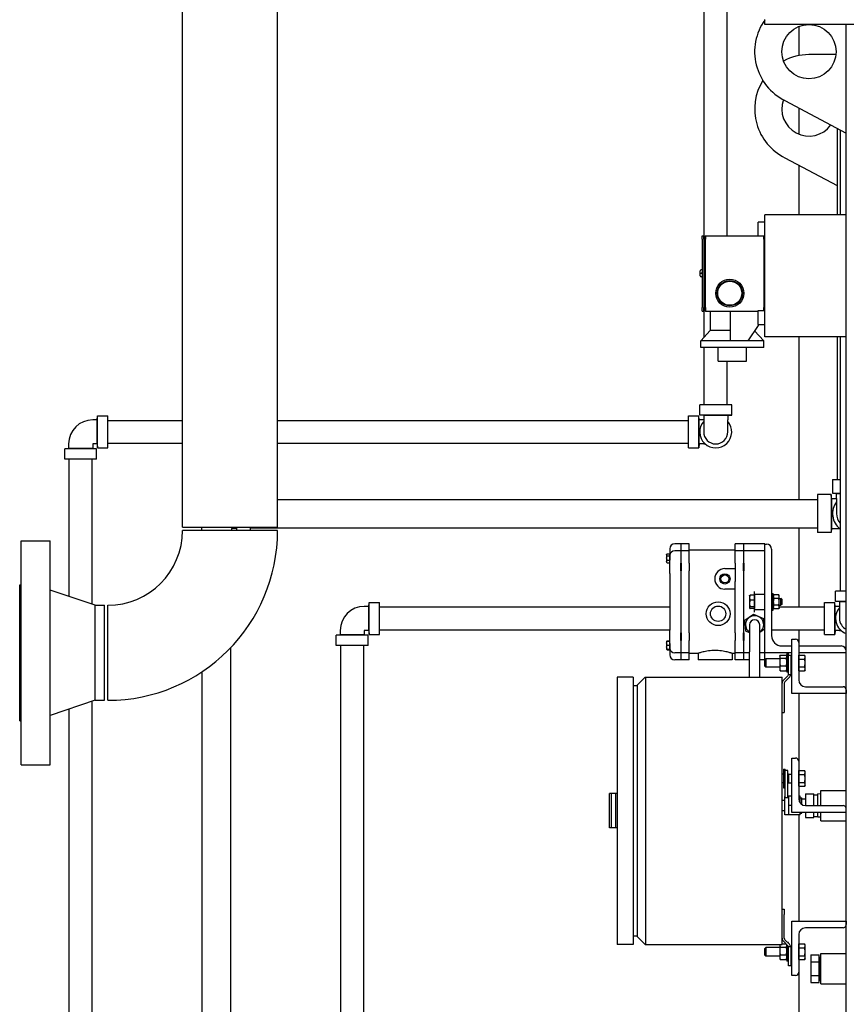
# Model space of a CAD drawing. Header units: inches. Extents: x 24 to 1128, y -94 to 748.
# Tile 26 of 256: x 247 to 278, y 198 to 234. Entities that reach past the tile are written whole.
import ezdxf

# ---------------------------------------------------------------- set-up
doc = ezdxf.new("R2010")
doc.units = ezdxf.units.IN
doc.header["$LTSCALE"] = 32
doc.header["$MEASUREMENT"] = 0
doc.layers.add('Visible (ANSI)', color=7, linetype='Continuous', lineweight=30)

msp = doc.modelspace()

# ---------------------------------------------------------------- linework, layer by layer
at = {"layer": 'Visible (ANSI)'}
for p, q in [((272.44302, 226.51787), (272.44302, 257.26362)), ((273.28302, 226.53862), (273.28302, 257.26362)), ((253.23302, 215.81362), (253.23302, 251.81362)), ((256.73302, 215.81362), (256.73302, 251.81362)), ((274.67052, 234.31362), (274.67052, 234.50362)), ((304.67052, 234.31362), (274.67052, 234.31362)), ((275.92052, 234.24065), (275.92052, 233.16978)), ((277.67052, 171.56362), (277.67052, 234.31362)), ((277.28963, 233.20525), (276.29552, 233.20525)), ((275.4097, 231.52049), (277.67052, 230.31362)), ((275.92052, 231.24781), (275.92052, 230.27822)), ((277.33802, 230.49112), (277.33802, 227.31362)), ((277.44302, 230.43507), (277.44302, 227.31362)), ((275.4097, 229.41212), (277.33802, 228.38274)), ((275.92052, 229.13943), (275.92052, 227.31362)), ((277.67052, 227.31362), (274.67052, 227.31362)), ((274.67052, 222.81362), (274.67052, 227.31362)), ((274.67052, 227.03362), (274.42052, 227.03362)), ((274.42052, 226.53862), (274.42052, 227.03362)), ((272.36052, 226.53862), (272.42227, 226.53862)), ((272.36052, 226.41362), (272.36052, 226.53862)), ((272.42227, 226.53862), (272.45352, 226.50737)), ((272.42227, 226.41362), (272.42227, 226.53862)), ((272.45352, 226.50737), (272.48477, 226.53862)), ((272.48477, 226.53862), (274.63052, 226.53862)), ((272.48477, 226.53862), (272.48477, 226.41362)), ((274.63052, 226.53862), (274.67052, 226.53862)), ((274.63052, 226.41362), (274.63052, 226.53862)), ((272.36052, 226.41362), (272.36052, 223.89362)), ((272.42227, 226.41362), (272.42227, 223.89362)), ((272.45352, 226.50737), (272.45352, 226.41362)), ((272.45352, 223.89362), (272.45352, 226.41362)), ((272.48477, 223.89362), (272.48477, 226.41362)), ((274.63052, 226.41362), (274.63052, 223.89362)), ((274.63052, 226.40862), (274.67052, 226.40862)), ((272.29552, 225.16362), (272.29552, 225.24737)), ((272.29552, 225.16362), (272.32677, 225.16362)), ((272.32677, 225.14362), (272.29552, 225.14362)), ((272.29552, 225.05987), (272.29552, 225.14362)), ((272.36052, 225.27862), (272.32677, 225.27862)), ((272.36052, 225.16362), (272.32677, 225.16362)), ((272.36052, 225.14362), (272.32677, 225.14362)), ((272.36052, 225.02862), (272.32677, 225.02862)), ((272.36052, 223.76862), (272.36052, 223.89362)), ((272.36052, 223.76862), (272.42227, 223.76862)), ((272.42227, 223.76862), (272.42227, 223.89362)), ((272.42227, 223.76862), (272.45352, 223.79987)), ((272.44302, 222.80748), (272.44302, 223.78937)), ((272.45352, 223.89362), (272.45352, 223.79987)), ((272.45352, 223.79987), (272.48477, 223.76862)), ((272.48477, 223.89362), (272.48477, 223.76862)), ((272.48477, 223.76862), (274.42052, 223.76862)), ((272.66327, 223.76862), (272.66327, 223.04862)), ((273.41277, 222.67362), (273.41277, 223.76862)), ((274.42052, 223.78537), (274.63052, 223.78537)), ((274.42052, 223.27362), (274.42052, 223.78537)), ((274.63052, 223.89862), (274.67052, 223.89862)), ((274.63052, 223.78537), (274.63052, 223.89362)), ((274.42052, 223.27362), (274.67052, 223.27362)), ((274.42077, 223.27362), (274.42077, 223.22969)), ((272.66327, 223.04862), (272.32077, 222.67362)), ((273.41277, 223.04862), (272.66327, 223.04862)), ((274.42077, 223.22969), (274.04577, 222.67362)), ((274.29425, 223.04208), (274.63077, 222.67362)), ((272.32077, 222.42362), (272.32077, 222.67362)), ((273.41277, 222.67362), (272.32077, 222.67362)), ((273.47577, 222.67362), (273.41277, 222.67362)), ((274.04577, 222.67362), (273.47577, 222.67362)), ((274.63077, 222.67362), (274.04577, 222.67362)), ((274.63077, 222.42362), (274.63077, 222.67362)), ((277.67052, 222.81362), (274.67052, 222.81362)), ((275.92052, 222.81362), (275.92052, 216.83612)), ((277.33802, 222.81362), (277.33802, 217.56112)), ((277.44302, 222.81362), (277.44302, 213.45362)), ((274.63077, 222.42362), (272.32077, 222.42362)), ((272.44302, 220.31862), (272.44302, 222.42362)), ((272.95077, 221.92362), (272.95077, 222.42362)), ((274.00077, 221.92362), (274.00077, 222.42362)), ((272.95077, 221.92362), (274.00077, 221.92362)), ((273.28302, 220.31862), (273.28302, 221.92362)), ((272.27452, 219.93862), (272.27452, 220.31862)), ((273.45152, 220.31862), (272.27452, 220.31862)), ((273.45152, 219.93862), (273.45152, 220.31862)), ((250.08902, 219.76162), (249.92602, 219.76162)), ((250.08902, 219.76162), (250.10302, 219.90712)), ((250.08902, 218.87562), (250.08902, 219.76162)), ((250.10302, 219.90712), (250.48302, 219.90712)), ((250.10302, 218.73012), (250.10302, 219.90712)), ((250.48302, 218.73012), (250.48302, 219.90712)), ((250.48302, 219.73862), (253.23302, 219.73862)), ((256.73302, 219.73862), (271.86302, 219.73862)), ((271.86302, 219.90712), (272.24302, 219.90712)), ((271.86302, 218.73012), (271.86302, 219.90712)), ((272.25702, 219.76162), (272.24302, 219.90712)), ((272.24302, 218.73012), (272.24302, 219.90712)), ((272.25702, 218.87562), (272.25702, 219.76162)), ((272.42002, 219.76162), (272.25702, 219.76162)), ((272.42002, 219.92462), (272.27452, 219.93862)), ((273.45152, 219.93862), (272.27452, 219.93862)), ((272.42002, 219.92462), (272.42002, 219.76162)), ((273.30602, 219.92462), (272.42002, 219.92462)), ((272.42002, 219.76162), (272.42002, 219.31862)), ((273.30602, 219.92462), (273.45152, 219.93862)), ((273.30602, 219.92462), (273.30602, 219.76162)), ((273.30602, 219.31862), (273.30602, 219.76162)), ((249.04002, 218.71262), (248.89452, 218.69862)), ((248.89452, 218.31862), (248.89452, 218.69862)), ((250.07152, 218.69862), (248.89452, 218.69862)), ((249.04002, 218.87562), (249.04002, 218.71262)), ((249.92602, 218.71262), (249.04002, 218.71262)), ((249.92602, 218.87562), (249.92602, 218.71262)), ((250.08902, 218.87562), (249.92602, 218.87562)), ((249.92602, 218.71262), (250.07152, 218.69862)), ((250.07152, 218.31862), (250.07152, 218.69862)), ((250.08902, 218.87562), (250.10302, 218.73012)), ((250.10302, 218.73012), (250.48302, 218.73012)), ((250.48302, 218.89862), (253.23302, 218.89862)), ((256.73302, 218.89862), (271.86302, 218.89862)), ((271.86302, 218.73012), (272.24302, 218.73012)), ((272.25702, 218.87562), (272.24302, 218.73012)), ((272.42002, 218.87562), (272.25702, 218.87562)), ((272.42002, 218.87562), (272.47561, 218.87562)), ((250.07152, 218.31862), (248.89452, 218.31862)), ((249.06302, 213.26079), (249.06302, 218.31862)), ((249.90302, 212.97742), (249.90302, 218.31862)), ((277.16252, 217.56112), (277.16252, 217.06112)), ((277.16252, 217.56112), (277.44302, 217.56112)), ((256.73302, 216.83612), (276.61302, 216.83612)), ((277.11302, 217.01162), (276.61302, 217.01162)), ((276.61302, 217.01162), (276.61302, 215.61062)), ((277.12702, 216.86212), (277.11302, 217.01162)), ((277.11302, 217.01162), (277.11302, 215.61062)), ((277.12702, 216.86212), (277.31202, 216.86212)), ((277.12702, 216.86212), (277.12702, 215.76012)), ((277.31202, 217.04712), (277.16252, 217.06112)), ((277.16252, 217.06112), (277.44302, 217.06112)), ((277.31202, 217.04712), (277.44302, 217.04712)), ((277.31202, 216.86212), (277.31202, 217.04712)), ((277.31202, 216.86212), (277.31202, 216.31112)), ((253.23302, 215.81362), (256.73302, 215.81362)), ((256.73302, 215.68862), (253.23302, 215.68862)), ((253.93202, 215.76012), (253.93202, 215.68862)), ((255.03402, 215.76012), (255.03402, 215.68862)), ((255.21902, 215.76012), (255.03402, 215.76012)), ((255.21902, 215.76012), (255.21902, 215.81362)), ((255.21902, 215.76012), (255.22572, 215.68862)), ((255.23302, 215.68862), (255.23302, 215.81362)), ((255.73302, 215.68862), (255.73302, 215.81362)), ((255.73302, 215.78612), (276.61302, 215.78612)), ((275.92052, 215.78612), (275.92052, 212.87362)), ((277.12702, 215.76012), (277.11302, 215.61062)), ((277.12702, 215.76012), (277.31202, 215.76012)), ((277.31202, 215.76012), (277.43047, 215.76012)), ((247.29802, 215.31362), (248.35802, 215.31362)), ((247.29802, 207.06362), (247.29802, 215.31362)), ((248.35802, 207.06362), (248.35802, 215.31362)), ((277.11302, 215.61062), (276.61302, 215.61062)), ((271.17052, 215.01107), (271.17052, 214.83268)), ((271.57752, 215.19857), (271.35802, 215.19857)), ((271.57752, 214.9466), (271.35802, 214.9466)), ((271.58752, 215.18857), (271.57752, 215.19857)), ((271.57752, 215.19857), (271.57752, 214.9466)), ((271.58752, 214.9366), (271.57752, 214.9466)), ((271.57752, 214.9466), (271.57752, 214.49076)), ((271.88702, 215.19857), (271.58752, 215.19857)), ((271.58752, 214.9466), (271.58752, 215.19857)), ((271.88702, 214.9466), (271.58752, 214.9466)), ((271.58752, 214.49076), (271.58752, 214.9466)), ((271.88702, 214.9466), (271.88702, 215.19857)), ((273.58152, 214.96107), (271.88702, 214.96107)), ((271.88702, 214.49076), (271.88702, 214.9466)), ((273.88452, 215.19857), (273.58152, 215.19857)), ((273.58152, 214.9466), (273.58152, 215.19857)), ((273.88452, 214.9466), (273.58152, 214.9466)), ((273.58152, 214.49076), (273.58152, 214.9466)), ((273.89452, 215.18857), (273.88452, 215.19857)), ((273.88452, 215.19857), (273.88452, 214.9466)), ((273.89452, 214.9366), (273.88452, 214.9466)), ((273.88452, 214.9466), (273.88452, 214.49076)), ((274.67052, 215.19857), (273.89452, 215.19857)), ((273.89452, 214.9466), (273.89452, 215.19857)), ((274.67052, 214.9466), (273.89452, 214.9466)), ((273.89452, 214.49076), (273.89452, 214.9466)), ((274.67052, 215.18857), (274.67052, 215.19857)), ((274.67052, 211.18857), (274.67052, 215.18857)), ((274.67052, 215.18857), (274.73052, 215.18857)), ((274.92052, 214.99857), (274.92052, 211.81857)), ((271.05652, 214.81074), (271.07219, 214.82641)), ((271.05652, 214.81074), (271.05652, 214.7966)), ((271.05652, 214.7966), (271.05652, 214.67698)), ((271.05652, 214.67698), (271.05652, 214.54598)), ((271.07897, 214.83268), (271.17052, 214.83268)), ((271.07897, 214.76052), (271.17052, 214.76052)), ((271.07897, 214.59344), (271.17052, 214.59344)), ((271.17052, 214.76052), (271.17052, 214.83268)), ((271.17052, 214.59344), (271.17052, 214.76052)), ((271.17052, 214.49851), (271.17052, 214.59344)), ((271.17087, 214.7706), (271.17087, 214.60026)), ((271.05652, 214.54598), (271.05652, 214.52045)), ((271.05652, 214.52045), (271.07219, 214.50478)), ((271.07897, 214.49851), (271.17052, 214.49851)), ((271.17052, 214.10194), (271.17052, 214.49851)), ((271.57752, 214.20191), (271.57752, 214.49076)), ((271.57752, 214.20191), (271.57752, 211.92524)), ((271.58752, 214.49076), (271.58752, 214.20191)), ((271.58752, 211.92524), (271.58752, 214.20191)), ((271.88702, 214.49076), (271.88702, 214.20191)), ((271.88702, 211.92524), (271.88702, 214.20191)), ((273.20177, 214.28482), (273.58152, 214.28482)), ((273.58152, 214.49076), (273.58152, 214.28482)), ((273.58152, 214.28482), (273.58152, 213.81072)), ((273.88452, 214.20191), (273.88452, 214.49076)), ((273.88452, 214.20191), (273.88452, 211.92524)), ((273.89452, 214.49076), (273.89452, 214.20191)), ((273.89452, 211.92524), (273.89452, 214.20191)), ((271.17052, 214.10194), (271.17052, 212.02521)), ((247.23802, 213.68862), (247.29802, 213.68862)), ((247.23802, 208.68862), (247.23802, 213.68862)), ((250.01802, 212.93862), (248.35802, 213.49862)), ((273.58152, 213.52982), (273.20177, 213.52982)), ((273.58152, 211.92524), (273.58152, 213.81072)), ((274.10752, 213.28257), (274.11215, 213.29061)), ((274.10752, 213.28257), (274.10752, 213.2192)), ((274.10752, 213.2192), (274.10752, 213.00795)), ((274.29552, 213.30816), (274.12708, 213.30816)), ((274.29552, 213.13024), (274.12708, 213.13024)), ((274.29552, 213.34487), (274.29552, 213.4474)), ((274.29552, 213.34487), (274.67052, 213.34487)), ((274.29552, 212.78227), (274.29552, 213.34487)), ((274.29552, 213.30816), (274.29552, 213.2192)), ((274.29552, 213.28257), (274.29552, 213.28257)), ((274.29552, 213.2192), (274.29552, 213.13024)), ((274.29552, 213.13024), (274.29552, 213.00795)), ((274.92052, 213.37607), (274.98302, 213.37607)), ((274.98302, 212.75107), (274.98302, 213.37607)), ((274.98302, 213.28232), (275.00256, 213.31617)), ((275.18248, 213.31617), (275.00256, 213.31617)), ((275.18248, 213.18987), (275.00256, 213.18987)), ((275.20202, 213.28232), (275.18248, 213.31617)), ((275.20202, 213.25302), (275.20202, 213.28232)), ((275.20202, 213.06357), (275.20202, 213.25302)), ((275.20202, 213.18857), (275.26577, 213.18857)), ((275.29552, 213.1579), (275.26577, 213.18857)), ((275.26577, 212.93857), (275.26577, 213.18857)), ((275.29552, 213.1579), (275.29552, 212.96925)), ((277.27452, 213.07362), (277.27452, 213.45362)), ((277.67052, 213.45362), (277.27452, 213.45362)), ((250.01802, 212.93862), (250.35802, 212.93862)), ((250.01802, 209.43862), (250.01802, 212.93862)), ((250.35802, 209.43862), (250.35802, 212.93862)), ((250.48302, 209.43862), (250.48302, 212.93862)), ((260.08902, 212.89662), (259.92602, 212.89662)), ((260.08902, 212.89662), (260.10302, 213.04212)), ((260.08902, 212.01062), (260.08902, 212.89662)), ((260.10302, 213.04212), (260.48302, 213.04212)), ((260.10302, 211.86512), (260.10302, 213.04212)), ((260.48302, 211.86512), (260.48302, 213.04212)), ((260.48302, 212.87362), (271.17052, 212.87362)), ((274.10752, 213.00795), (274.10752, 212.85232)), ((274.10752, 212.85232), (274.10752, 212.84457)), ((274.10752, 212.84457), (274.11215, 212.83654)), ((274.29552, 212.88565), (274.12708, 212.88565)), ((274.29552, 212.81899), (274.12708, 212.81899)), ((274.29552, 213.00795), (274.29552, 212.88565)), ((274.29552, 212.88565), (274.29552, 212.85232)), ((274.29552, 212.85232), (274.29552, 212.81899)), ((274.29552, 212.84457), (274.29552, 212.84457)), ((274.29552, 212.78227), (274.67052, 212.78227)), ((274.29552, 212.67975), (274.29552, 212.78227)), ((274.92052, 212.75107), (274.98302, 212.75107)), ((274.98302, 212.84482), (275.00256, 212.81098)), ((275.18248, 212.93728), (275.00256, 212.93728)), ((275.18248, 212.81098), (275.00256, 212.81098)), ((275.20202, 212.84482), (275.18248, 212.81098)), ((275.20202, 212.87413), (275.20202, 213.06357)), ((275.20202, 212.93857), (275.26577, 212.93857)), ((275.20202, 212.84482), (275.20202, 212.87413)), ((275.20202, 212.87362), (276.86302, 212.87362)), ((275.29552, 212.96925), (275.26577, 212.93857)), ((276.86302, 213.04212), (277.24302, 213.04212)), ((276.86302, 211.86512), (276.86302, 213.04212)), ((277.25702, 212.89662), (277.24302, 213.04212)), ((277.24302, 211.86512), (277.24302, 213.04212)), ((277.25702, 212.01062), (277.25702, 212.89662)), ((277.42002, 212.89662), (277.25702, 212.89662)), ((277.42002, 213.05962), (277.27452, 213.07362)), ((277.67052, 213.07362), (277.27452, 213.07362)), ((277.42002, 213.05962), (277.42002, 212.89662)), ((277.67052, 213.05962), (277.42002, 213.05962)), ((277.42002, 212.89662), (277.42002, 212.45362)), ((273.93372, 212.38379), (274.25662, 212.61513)), ((273.97262, 211.98848), (273.93372, 212.38379)), ((274.25662, 212.61513), (274.61842, 212.45117)), ((274.61842, 212.45117), (274.65732, 212.05586)), ((260.48302, 212.03362), (271.17052, 212.03362)), ((271.17052, 211.61282), (271.17052, 212.02521)), ((274.10802, 212.21982), (274.10802, 211.21982)), ((274.48302, 211.21982), (274.48302, 212.21982)), ((274.65732, 212.05586), (274.48302, 211.93098)), ((274.92052, 212.03362), (276.86302, 212.03362)), ((275.92052, 212.03362), (275.92052, 211.56862)), ((259.04002, 211.84762), (258.89452, 211.83362)), ((258.89452, 211.45362), (258.89452, 211.83362)), ((260.07152, 211.83362), (258.89452, 211.83362)), ((259.04002, 212.01062), (259.04002, 211.84762)), ((259.92602, 211.84762), (259.04002, 211.84762)), ((259.92602, 212.01062), (259.92602, 211.84762)), ((260.08902, 212.01062), (259.92602, 212.01062)), ((259.92602, 211.84762), (260.07152, 211.83362)), ((260.07152, 211.45362), (260.07152, 211.83362)), ((260.08902, 212.01062), (260.10302, 211.86512)), ((260.10302, 211.86512), (260.48302, 211.86512)), ((271.57752, 211.63639), (271.57752, 211.92524)), ((271.58752, 211.92524), (271.58752, 211.63639)), ((271.88702, 211.92524), (271.88702, 211.63639)), ((273.58152, 211.92524), (273.58152, 211.63639)), ((273.88452, 211.63639), (273.88452, 211.92524)), ((273.89452, 211.92524), (273.89452, 211.63639)), ((274.10802, 211.92712), (273.97262, 211.98848)), ((275.67052, 209.68862), (275.67052, 211.68862)), ((275.67052, 211.68862), (275.80052, 211.68862)), ((276.86302, 211.86512), (277.24302, 211.86512)), ((277.25702, 212.01062), (277.24302, 211.86512)), ((277.42002, 212.01062), (277.25702, 212.01062)), ((277.42002, 212.01062), (277.47561, 212.01062)), ((255.00802, 180.39224), (255.00802, 211.37737)), ((260.07152, 211.45362), (258.89452, 211.45362)), ((259.06302, 180.08862), (259.06302, 211.45362)), ((259.90302, 180.08862), (259.90302, 211.45362)), ((271.05652, 211.6067), (271.05697, 211.60715)), ((271.05652, 211.6067), (271.05652, 211.54376)), ((271.05652, 211.54376), (271.05652, 211.39906)), ((271.05652, 211.39906), (271.05652, 211.31686)), ((271.05652, 211.31686), (271.05652, 211.31641)), ((271.05652, 211.31641), (271.05697, 211.31596)), ((271.05697, 211.60715), (271.07219, 211.62237)), ((271.05697, 211.31596), (271.07219, 211.30074)), ((271.07897, 211.62864), (271.17052, 211.62864)), ((271.07897, 211.61282), (271.17052, 211.61282)), ((271.07897, 211.4747), (271.17052, 211.4747)), ((271.07897, 211.32343), (271.17052, 211.32343)), ((271.07897, 211.31028), (271.17052, 211.31028)), ((271.07897, 211.29447), (271.17052, 211.29447)), ((271.17052, 211.4747), (271.17052, 211.61282)), ((271.17052, 211.32343), (271.17052, 211.4747)), ((271.17052, 211.31028), (271.17052, 211.32343)), ((271.17052, 211.31028), (271.17052, 211.11607)), ((271.17087, 211.52689), (271.17087, 211.35655)), ((271.57752, 211.63639), (271.57752, 211.18055)), ((271.58752, 211.18055), (271.58752, 211.63639)), ((271.88702, 211.18055), (271.88702, 211.63639)), ((273.58152, 211.18055), (273.58152, 211.63639)), ((273.88452, 211.63639), (273.88452, 211.18055)), ((273.89452, 211.18055), (273.89452, 211.63639)), ((275.30052, 211.43857), (275.67052, 211.43857)), ((275.92052, 211.56862), (275.92052, 210.18862)), ((275.92052, 211.43857), (277.48052, 211.43857)), ((271.57752, 211.18055), (271.35802, 211.18055)), ((271.58752, 211.19055), (271.57752, 211.18055)), ((271.57752, 211.18055), (271.57752, 210.92857)), ((271.58752, 210.93857), (271.57752, 210.92857)), ((271.88702, 211.18055), (271.58752, 211.18055)), ((271.58752, 210.92857), (271.58752, 211.18055)), ((271.88702, 210.92857), (271.88702, 211.18055)), ((272.21252, 211.16607), (271.88702, 211.16607)), ((272.21252, 211.16607), (272.21252, 210.92857)), ((273.46252, 211.16607), (273.46252, 210.92857)), ((273.58152, 211.16607), (273.46252, 211.16607)), ((273.88452, 211.18055), (273.58152, 211.18055)), ((273.58152, 210.92857), (273.58152, 211.18055)), ((273.89452, 211.19055), (273.88452, 211.18055)), ((273.88452, 211.18055), (273.88452, 210.92857)), ((273.89452, 210.93857), (273.88452, 210.92857)), ((274.10802, 211.18055), (273.89452, 211.18055)), ((273.89452, 210.92857), (273.89452, 211.18055)), ((274.10802, 210.29492), (274.10802, 211.21982)), ((274.48302, 210.29492), (274.48302, 211.21982)), ((274.67052, 211.18055), (274.48302, 211.18055)), ((274.67052, 211.18055), (274.67052, 211.18857)), ((275.67052, 211.18857), (274.67052, 211.18857)), ((274.67052, 210.93579), (274.67052, 211.18055)), ((274.67052, 210.93579), (274.70358, 210.96987)), ((274.67052, 210.69146), (274.67052, 210.93579)), ((275.21702, 210.96987), (274.70358, 210.96987)), ((274.70358, 210.96987), (274.70358, 210.65737)), ((275.21702, 211.06362), (275.22915, 211.08463)), ((275.21702, 211.06362), (275.21702, 211.04425)), ((275.21702, 211.04425), (275.21702, 210.84536)), ((275.23935, 211.09996), (275.46069, 211.09996)), ((275.23935, 210.98853), (275.46069, 210.98853)), ((275.48302, 211.06362), (275.47089, 211.08463)), ((275.54552, 211.15737), (275.48302, 211.15737)), ((275.48302, 211.15737), (275.48302, 210.46987)), ((275.54552, 210.89847), (275.54552, 211.15737)), ((275.62426, 211.08233), (275.54552, 211.08233)), ((275.62426, 211.08233), (275.62426, 210.79247)), ((275.62426, 210.97313), (275.67052, 210.97505)), ((277.67052, 211.18857), (275.92052, 211.18857)), ((275.92052, 211.1023), (276.13319, 211.1023)), ((275.92052, 211.03013), (275.92052, 211.1023)), ((275.92052, 211.06362), (275.92052, 211.06362)), ((275.92052, 210.95796), (275.92052, 211.03013)), ((275.92052, 210.95796), (276.13319, 210.95796)), ((275.92052, 210.81362), (275.92052, 210.95796)), ((276.15552, 211.06362), (276.13319, 211.1023)), ((276.15552, 211.03013), (276.15552, 211.06362)), ((276.15552, 210.81362), (276.15552, 211.03013)), ((271.57752, 210.92857), (271.35802, 210.92857)), ((271.88702, 210.92857), (271.58752, 210.92857)), ((273.46252, 210.92857), (272.21252, 210.92857)), ((273.88452, 210.92857), (273.58152, 210.92857)), ((274.10802, 210.92857), (273.89452, 210.92857)), ((274.67052, 210.92857), (274.48302, 210.92857)), ((274.67052, 210.69146), (274.70358, 210.65737)), ((275.21702, 210.65737), (274.70358, 210.65737)), ((275.21702, 210.84536), (275.21702, 210.61474)), ((275.21702, 210.61474), (275.21702, 210.56362)), ((275.23935, 210.70219), (275.46069, 210.70219)), ((275.54552, 210.79247), (275.54552, 210.89847)), ((275.54552, 210.39952), (275.54552, 210.79247)), ((275.62426, 210.79247), (275.62426, 210.39952)), ((275.62426, 210.65411), (275.67052, 210.6522)), ((275.92052, 210.66929), (275.92052, 210.81362)), ((275.92052, 210.66929), (276.13319, 210.66929)), ((275.92052, 210.59712), (275.92052, 210.66929)), ((275.92052, 210.52495), (275.92052, 210.59712)), ((276.15552, 210.59712), (276.15552, 210.81362)), ((276.15552, 210.56362), (276.15552, 210.59712)), ((253.95802, 180.39224), (253.95802, 210.49374)), ((269.22857, 210.29492), (269.22857, 200.4524)), ((269.81912, 210.29492), (269.22857, 210.29492)), ((269.81912, 210.29492), (269.81912, 200.4524)), ((269.97072, 209.99694), (270.2687, 210.29492)), ((270.2687, 210.29492), (270.29316, 210.29492)), ((270.29316, 200.4524), (270.29316, 210.29492)), ((270.29316, 210.29492), (275.3093, 210.29492)), ((275.21702, 210.56362), (275.22915, 210.54262)), ((275.23935, 210.52729), (275.46069, 210.52729)), ((275.3093, 200.4524), (275.3093, 210.29492)), ((275.35542, 210.17681), (275.52246, 210.34385)), ((275.57813, 210.28817), (275.4111, 210.12114)), ((275.48302, 210.56362), (275.47089, 210.54262)), ((275.54552, 210.46987), (275.48302, 210.46987)), ((275.62323, 210.38154), (275.54344, 210.38154)), ((275.92052, 210.56362), (275.92052, 210.56362)), ((275.92052, 210.52495), (276.13319, 210.52495)), ((276.15552, 210.56362), (276.13319, 210.52495)), ((269.94625, 209.97248), (269.81912, 209.97248)), ((269.97072, 209.99694), (269.94625, 209.97248)), ((269.97072, 209.99694), (269.97072, 200.75038)), ((275.38804, 210.06546), (275.38804, 209.19256)), ((276.17052, 209.93862), (277.55052, 209.93862)), ((277.67052, 209.68862), (275.67052, 209.68862)), ((275.92052, 209.68862), (275.92052, 207.19362)), ((277.67052, 209.81862), (277.67052, 209.68862)), ((250.01802, 209.43862), (248.35802, 208.87862)), ((249.90302, 180.08862), (249.90302, 209.39983)), ((250.01802, 209.43862), (250.35802, 209.43862)), ((275.38804, 209.19256), (275.38804, 208.99571)), ((249.06302, 180.08862), (249.06302, 209.11646)), ((275.3093, 208.99571), (275.38804, 208.99571)), ((247.23802, 208.68862), (247.29802, 208.68862)), ((275.67052, 205.31362), (275.67052, 207.31362)), ((275.67052, 207.31362), (275.80052, 207.31362)), ((247.29802, 207.06362), (248.35802, 207.06362)), ((275.92052, 207.19362), (275.92052, 205.81362)), ((275.35802, 206.71987), (275.3093, 206.71987)), ((275.35802, 206.90737), (275.42052, 206.90737)), ((275.35802, 206.90737), (275.35802, 206.21987)), ((275.42052, 206.85362), (275.42052, 206.90737)), ((275.52052, 206.85362), (275.42052, 206.85362)), ((275.42052, 205.85362), (275.42052, 206.85362)), ((275.52052, 205.85362), (275.52052, 206.85362)), ((275.54552, 206.71987), (275.52052, 206.71987)), ((275.54552, 206.71987), (275.67052, 206.72505)), ((275.54552, 206.71987), (275.54552, 206.40737)), ((275.92052, 206.85226), (276.13319, 206.85226)), ((275.92052, 206.77795), (275.92052, 206.85226)), ((275.92052, 206.81362), (275.92052, 206.81362)), ((275.92052, 206.70364), (275.92052, 206.77795)), ((275.92052, 206.70364), (276.13319, 206.70364)), ((275.92052, 206.55933), (275.92052, 206.70364)), ((276.15552, 206.81362), (276.13481, 206.84951)), ((276.15552, 206.77795), (276.15552, 206.81362)), ((276.15552, 206.55933), (276.15552, 206.77795)), ((275.35802, 206.40737), (275.3093, 206.40737)), ((275.35802, 206.21987), (275.42052, 206.21987)), ((275.54552, 206.40737), (275.52052, 206.40737)), ((275.54552, 206.40737), (275.67052, 206.4022)), ((275.92052, 206.41501), (275.92052, 206.55933)), ((275.92052, 206.345), (275.92052, 206.41501)), ((275.92052, 206.41501), (276.13319, 206.41501)), ((275.92052, 206.27499), (275.92052, 206.345)), ((275.92052, 206.31362), (275.92052, 206.31362)), ((275.92052, 206.27499), (276.13319, 206.27499)), ((276.15552, 206.31362), (276.13481, 206.27774)), ((276.15552, 206.345), (276.15552, 206.55933)), ((276.15552, 206.31362), (276.15552, 206.345)), ((268.95298, 204.74374), (268.95298, 206.00359)), ((269.03172, 206.00359), (268.95298, 206.00359)), ((269.1892, 206.00359), (269.03172, 206.00359)), ((269.03172, 204.74374), (269.03172, 206.00359)), ((269.1892, 204.74374), (269.1892, 206.00359)), ((269.22857, 206.00359), (269.1892, 206.00359)), ((275.42052, 205.89762), (275.41052, 205.89762)), ((275.41052, 205.22962), (275.41052, 205.89762)), ((275.5365, 205.89762), (275.52052, 205.89762)), ((275.67052, 205.90762), (275.5365, 205.90762)), ((275.5365, 205.90762), (275.5365, 205.56362)), ((275.97352, 205.90762), (275.92052, 205.90762)), ((275.97352, 205.65971), (275.97352, 205.90762)), ((276.17036, 206.00112), (276.48052, 206.00112)), ((276.17036, 206.00112), (276.17036, 205.56362)), ((276.48052, 205.56362), (276.48052, 206.00112)), ((276.48052, 205.96012), (276.62352, 205.96012)), ((276.73052, 205.98951), (276.62352, 205.99285)), ((276.62352, 205.56362), (276.62352, 205.99285)), ((276.73052, 206.12362), (277.67052, 206.12362)), ((276.73052, 205.56362), (276.73052, 206.12362)), ((275.41052, 205.75112), (275.3093, 205.75112)), ((275.52052, 205.85362), (275.42052, 205.85362)), ((275.67052, 205.56362), (275.5365, 205.56362)), ((275.5365, 205.56362), (275.5365, 205.21962)), ((275.97352, 205.84422), (276.03257, 205.84422)), ((276.03257, 205.60513), (276.03257, 205.84422)), ((276.03257, 205.81112), (276.17036, 205.81112)), ((276.17052, 205.56362), (277.55052, 205.56362)), ((275.41052, 205.37612), (275.3093, 205.37612)), ((275.5365, 205.22962), (275.41052, 205.22962)), ((275.97352, 205.21962), (275.5365, 205.21962)), ((277.67052, 205.31362), (275.67052, 205.31362)), ((275.92052, 205.21962), (275.92052, 201.31362)), ((275.97352, 205.21962), (275.97352, 205.31362)), ((275.97352, 205.28302), (276.03257, 205.28302)), ((276.03257, 205.28302), (276.03257, 205.31362)), ((276.17036, 205.31362), (276.17036, 205.12612)), ((276.48052, 205.12612), (276.48052, 205.31362)), ((276.48052, 205.16712), (276.62352, 205.16712)), ((276.62352, 205.1344), (276.62352, 205.31362)), ((276.73052, 205.13774), (276.62352, 205.1344)), ((276.73052, 205.00362), (276.73052, 205.31362)), ((276.17036, 205.12612), (276.48052, 205.12612)), ((276.73052, 205.00362), (277.67052, 205.00362)), ((269.03172, 204.74374), (268.95298, 204.74374)), ((269.1892, 204.74374), (269.03172, 204.74374)), ((269.22857, 204.74374), (269.1892, 204.74374)), ((275.3093, 201.75162), (275.38804, 201.75162)), ((275.38804, 201.75162), (275.38804, 201.55477)), ((275.38804, 200.68187), (275.38804, 201.55477)), ((275.67052, 199.31362), (275.67052, 201.31362)), ((275.67052, 201.31362), (277.67052, 201.31362)), ((277.67052, 201.31362), (277.67052, 201.18362)), ((275.92052, 200.81362), (275.92052, 199.43362)), ((277.55052, 201.06362), (276.17052, 201.06362)), ((269.81912, 200.4524), (269.22857, 200.4524)), ((269.81912, 200.77485), (269.94625, 200.77485)), ((269.94625, 200.77485), (269.97072, 200.75038)), ((270.2687, 200.4524), (269.97072, 200.75038)), ((270.2687, 200.4524), (270.29316, 200.4524)), ((270.29316, 200.4524), (275.3093, 200.4524)), ((275.21702, 200.43362), (275.22786, 200.4524)), ((275.21702, 200.43362), (275.21702, 200.41425)), ((275.3093, 200.46996), (275.45597, 200.46996)), ((275.35542, 200.57051), (275.52246, 200.40348)), ((275.57813, 200.45916), (275.4111, 200.62619)), ((275.48302, 200.43362), (275.47089, 200.45463)), ((275.48302, 200.44292), (275.48302, 199.83987)), ((275.54552, 200.52737), (275.50992, 200.52737)), ((275.54552, 200.49177), (275.54552, 200.52737)), ((275.92052, 200.4723), (276.13319, 200.4723)), ((275.92052, 200.40013), (275.92052, 200.4723)), ((275.92052, 200.43362), (275.92052, 200.43362)), ((276.15552, 200.43362), (276.13319, 200.4723)), ((276.15552, 200.40013), (276.15552, 200.43362)), ((274.67052, 200.30579), (274.70358, 200.33987)), ((274.67052, 200.06146), (274.67052, 200.30579)), ((274.67052, 200.06146), (274.70358, 200.02737)), ((275.21702, 200.33987), (274.70358, 200.33987)), ((274.70358, 200.33987), (274.70358, 200.02737)), ((275.21702, 200.41425), (275.21702, 200.21536)), ((275.21702, 200.21536), (275.21702, 199.98474)), ((275.23935, 200.35853), (275.46069, 200.35853)), ((275.23935, 200.07219), (275.46069, 200.07219)), ((275.62323, 200.36579), (275.54344, 200.36579)), ((275.54552, 199.95486), (275.54552, 200.3478)), ((275.62426, 200.3478), (275.62426, 199.95486)), ((275.62426, 200.34313), (275.67052, 200.34505)), ((275.92052, 200.32796), (275.92052, 200.40013)), ((275.92052, 200.32796), (276.13319, 200.32796)), ((275.92052, 200.18362), (275.92052, 200.32796)), ((275.92052, 200.03929), (275.92052, 200.18362)), ((276.15552, 200.18362), (276.15552, 200.40013)), ((276.15552, 199.96712), (276.15552, 200.18362)), ((276.36052, 200.07169), (276.67052, 200.07169)), ((276.36052, 200.07169), (276.36052, 199.81766)), ((276.67052, 199.81766), (276.67052, 200.07169)), ((276.73052, 200.12362), (277.67052, 200.12362)), ((276.73052, 199.00362), (276.73052, 200.12362)), ((275.21702, 200.02737), (274.70358, 200.02737)), ((275.21702, 199.98474), (275.21702, 199.93362)), ((275.21702, 199.93362), (275.22915, 199.91262)), ((275.23935, 199.89729), (275.46069, 199.89729)), ((275.48302, 199.93362), (275.47089, 199.91262)), ((275.54552, 199.83987), (275.48302, 199.83987)), ((275.54552, 199.665), (275.54552, 199.95486)), ((275.62426, 200.02411), (275.67052, 200.0222)), ((275.62426, 199.95486), (275.62426, 199.665)), ((275.92052, 200.03929), (276.13319, 200.03929)), ((275.92052, 199.96712), (275.92052, 200.03929)), ((275.92052, 199.89495), (275.92052, 199.96712)), ((275.92052, 199.93362), (275.92052, 199.93362)), ((275.92052, 199.89495), (276.13319, 199.89495)), ((276.15552, 199.93362), (276.13319, 199.89495)), ((276.15552, 199.93362), (276.15552, 199.96712)), ((276.36052, 199.81766), (276.67052, 199.81766)), ((276.36052, 199.81766), (276.36052, 199.30959)), ((276.67052, 199.98754), (276.71434, 199.98754)), ((276.67052, 199.30959), (276.67052, 199.81766)), ((276.73052, 199.98703), (276.71434, 199.98754)), ((276.71434, 199.13971), (276.71434, 199.98754)), ((275.62426, 199.665), (275.54552, 199.665)), ((275.92052, 199.43362), (275.92052, 189.31362)), ((275.80052, 199.31362), (275.67052, 199.31362)), ((276.36052, 199.30959), (276.67052, 199.30959)), ((276.36052, 199.30959), (276.36052, 199.05556)), ((276.36052, 199.05556), (276.67052, 199.05556)), ((276.67052, 199.05556), (276.67052, 199.30959)), ((276.67052, 199.13971), (276.71434, 199.13971)), ((276.73052, 199.14021), (276.71434, 199.13971)), ((276.73052, 199.00362), (277.67052, 199.00362))]:
    msp.add_line(p, q, dxfattribs=at)
for centre, radius in [((276.29552, 233.31362), 1), ((273.38052, 224.42362), 0.515), ((273.38052, 224.42362), 0.46547), ((273.38052, 224.42362), 0.4485), ((273.38052, 224.42362), 0.4455), ((273.20177, 213.90732), 0.1885), ((273.20177, 213.90732), 0.14698), ((272.95177, 212.62652), 0.4375), ((272.95177, 212.62652), 0.2815)]:
    msp.add_circle(centre, radius, dxfattribs=at)
for centre, radius, start, end in [((276.29552, 233.31362), 2, 144.340912, 243.710265), ((276.29552, 231.20525), 2, 90, 118.01581), ((276.29552, 231.20525), 2, 148.190685, 243.710265), ((276.29552, 231.20525), 1, 159.956114, 323.9129), ((272.32677, 225.24737), 0.03125, 90, 180), ((272.32677, 225.05987), 0.03125, 180, 270), ((249.92602, 218.87562), 0.886, 90, 180), ((272.86302, 219.31862), 0.5885, 138.830136, 41.169864), ((272.86302, 219.31862), 0.443, 180, 0), ((277.86302, 216.31112), 0.7005, 141.86714, 233.160768), ((277.86302, 216.31112), 0.551, 180, 220.337003), ((250.48302, 215.68862), 6.25, 270, 0), ((250.48302, 215.68862), 2.75, 270, 0), ((255.03402, 215.76012), 1.102, 177.217305, 180), ((271.35802, 215.01107), 0.1875, 90, 180), ((271.35802, 214.7591), 0.1875, 90, 176.483652), ((274.73052, 214.99857), 0.19, 0, 90), ((273.20177, 213.90732), 0.3775, 90, 270), ((259.92602, 212.01062), 0.886, 90, 180), ((277.86302, 212.45362), 0.5885, 138.830136, 250.906979), ((274.29552, 212.21982), 0.334, 304.151097, 235.848903), ((274.29552, 212.21982), 0.1875, 0, 180), ((277.86302, 212.45362), 0.443, 180, 244.244148), ((275.30052, 211.81857), 0.38, 180, 270), ((275.80052, 211.56862), 0.12, 0, 90), ((271.35802, 211.36805), 0.1875, 183.516348, 270), ((277.48052, 211.24857), 0.19, 0, 90), ((271.35802, 211.11607), 0.1875, 180, 270), ((275.46678, 210.39952), 0.07874, 315, 346.795512), ((275.46678, 210.39952), 0.07874, 346.795512, 0), ((275.46678, 210.39952), 0.15748, 315, 353.441733), ((275.46678, 210.39952), 0.15748, 353.441733, 0), ((275.46678, 210.06546), 0.15748, 135, 180), ((275.46678, 210.06546), 0.07874, 135, 180), ((276.17052, 210.18862), 0.25, 180, 270), ((277.55052, 209.81862), 0.12, 0, 90), ((275.80052, 207.19362), 0.12, 0, 90), ((276.17052, 205.81362), 0.25, 180, 270), ((277.55052, 205.44362), 0.12, 0, 90), ((277.55052, 201.18362), 0.12, 270, 0), ((276.17052, 200.81362), 0.25, 90, 180), ((275.46678, 200.68187), 0.15748, 180, 225), ((275.46678, 200.68187), 0.07874, 180, 225), ((275.46678, 200.3478), 0.15748, 6.558267, 45), ((275.46678, 200.3478), 0.07874, 13.204488, 45), ((275.46678, 200.3478), 0.07874, 0, 13.204488), ((275.46678, 200.3478), 0.15748, 0, 6.558267), ((275.80052, 199.43362), 0.12, 270, 0)]:
    msp.add_arc(centre, radius, start, end, dxfattribs=at)
for points, weights in [([(271.05652, 214.7966), (271.05652, 214.81334), (271.07897, 214.83268)], [1.52833510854, 1.52833510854, 1.41860558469]), ([(271.07897, 214.76052), (271.05652, 214.77985), (271.05652, 214.7966)], [1.41860558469, 1.52833510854, 1.52833510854]), ([(271.05652, 214.67698), (271.05652, 214.71575), (271.07897, 214.76052)], [1.52833510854, 1.52833510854, 1.41860558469]), ([(271.07897, 214.59344), (271.05652, 214.63821), (271.05652, 214.67698)], [1.41860558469, 1.52833510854, 1.52833510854]), ([(271.05652, 214.54598), (271.05652, 214.568), (271.07897, 214.59344)], [1.52833510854, 1.52833510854, 1.41860558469]), ([(271.07897, 214.49851), (271.05652, 214.52395), (271.05652, 214.54598)], [1.41860558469, 1.52833510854, 1.52833510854]), ([(271.07219, 214.50478), (271.07526, 214.50171), (271.07897, 214.49851)], [1.45007010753, 1.43566374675, 1.41860558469]), ([(274.12708, 213.30816), (274.10752, 213.26049), (274.10752, 213.2192)], [1, 1.0379548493, 1]), ([(274.10752, 213.2192), (274.10752, 213.17791), (274.12708, 213.13024)], [1, 1.0379548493, 1]), ([(274.12708, 213.13024), (274.10752, 213.0647), (274.10752, 213.00795)], [1, 1.0379548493, 1]), ([(274.11215, 213.29061), (274.11695, 213.29891), (274.12708, 213.30816)], [1.01897189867, 1.01930125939, 1]), ([(275.00256, 213.31617), (274.98302, 213.28232), (274.98302, 213.25302)], [1, 1.0379548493, 1]), ([(274.98302, 213.25302), (274.98302, 213.22371), (275.00256, 213.18987)], [1, 1.0379548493, 1]), ([(275.00256, 213.18987), (274.98302, 213.12219), (274.98302, 213.06357)], [1, 1.0379548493, 1]), ([(275.20202, 213.25302), (275.20202, 213.28232), (275.18248, 213.31617)], [1, 1.0379548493, 1]), ([(275.18248, 213.18987), (275.20202, 213.22371), (275.20202, 213.25302)], [1, 1.0379548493, 1]), ([(275.20202, 213.06357), (275.20202, 213.12219), (275.18248, 213.18987)], [1, 1.0379548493, 1]), ([(274.10752, 213.00795), (274.10752, 212.95119), (274.12708, 212.88565)], [1, 1.0379548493, 1]), ([(274.12708, 212.88565), (274.10752, 212.86779), (274.10752, 212.85232)], [1, 1.0379548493, 1]), ([(274.10752, 212.85232), (274.10752, 212.83685), (274.12708, 212.81899)], [1, 1.0379548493, 1]), ([(274.98302, 213.06357), (274.98302, 213.00496), (275.00256, 212.93728)], [1, 1.0379548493, 1]), ([(275.00256, 212.93728), (274.98302, 212.90344), (274.98302, 212.87413)], [1, 1.0379548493, 1]), ([(274.98302, 212.87413), (274.98302, 212.84482), (275.00256, 212.81098)], [1, 1.0379548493, 1]), ([(275.18248, 212.93728), (275.20202, 213.00496), (275.20202, 213.06357)], [1, 1.0379548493, 1]), ([(275.20202, 212.87413), (275.20202, 212.90344), (275.18248, 212.93728)], [1, 1.0379548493, 1]), ([(275.18248, 212.81098), (275.20202, 212.84482), (275.20202, 212.87413)], [1, 1.0379548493, 1]), ([(271.05652, 211.54376), (271.05652, 211.57581), (271.07897, 211.61282)], [1.52833510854, 1.52833510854, 1.41860558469]), ([(271.07897, 211.4747), (271.05652, 211.51171), (271.05652, 211.54376)], [1.41860558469, 1.52833510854, 1.52833510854]), ([(271.05652, 211.39906), (271.05652, 211.43416), (271.07897, 211.4747)], [1.52833510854, 1.52833510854, 1.41860558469]), ([(271.07897, 211.32343), (271.05652, 211.36396), (271.05652, 211.39906)], [1.41860558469, 1.52833510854, 1.52833510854]), ([(271.05652, 211.31686), (271.05652, 211.31991), (271.07897, 211.32343)], [1.52833510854, 1.52833510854, 1.41860558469]), ([(271.07897, 211.31028), (271.05652, 211.31381), (271.05652, 211.31686)], [1.41860558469, 1.52833510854, 1.52833510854]), ([(271.07897, 211.61282), (271.05961, 211.60979), (271.05697, 211.60715)], [1.41860558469, 1.512252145, 1.52597784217]), ([(271.06164, 211.6093), (271.06713, 211.61844), (271.07897, 211.62864)], [1.50184542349, 1.47442128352, 1.41860558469]), ([(271.07897, 211.29447), (271.07053, 211.30404), (271.06535, 211.31283)], [1.41860558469, 1.45797452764, 1.48321861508]), ([(271.07219, 211.30074), (271.07526, 211.29767), (271.07897, 211.29447)], [1.45007010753, 1.43566374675, 1.41860558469]), ([(275.23935, 211.09996), (275.21702, 211.07011), (275.21702, 211.04425)], [1, 1.0379548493, 1]), ([(275.21702, 211.04425), (275.21702, 211.01839), (275.23935, 210.98853)], [1, 1.0379548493, 1]), ([(275.23935, 210.98853), (275.21702, 210.91181), (275.21702, 210.84536)], [1, 1.0379548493, 1]), ([(275.48302, 211.04425), (275.48302, 211.07011), (275.46069, 211.09996)], [1, 1.0379548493, 1]), ([(275.46069, 210.98853), (275.48302, 211.01839), (275.48302, 211.04425)], [1, 1.0379548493, 1]), ([(275.48302, 210.84536), (275.48302, 210.91181), (275.46069, 210.98853)], [1, 1.0379548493, 1]), ([(276.15552, 211.03013), (276.15552, 211.06362), (276.13319, 211.1023)], [1, 1.0379548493, 1]), ([(276.13319, 210.95796), (276.15552, 210.99664), (276.15552, 211.03013)], [1, 1.0379548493, 1]), ([(276.15552, 210.81362), (276.15552, 210.88061), (276.13319, 210.95796)], [1, 1.0379548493, 1]), ([(275.21702, 210.84536), (275.21702, 210.77892), (275.23935, 210.70219)], [1, 1.0379548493, 1]), ([(275.23935, 210.70219), (275.21702, 210.65533), (275.21702, 210.61474)], [1, 1.0379548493, 1]), ([(275.21702, 210.61474), (275.21702, 210.57415), (275.23935, 210.52729)], [1, 1.0379548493, 1]), ([(275.46069, 210.70219), (275.48302, 210.77892), (275.48302, 210.84536)], [1, 1.0379548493, 1]), ([(275.48302, 210.61474), (275.48302, 210.65533), (275.46069, 210.70219)], [1, 1.0379548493, 1]), ([(275.46069, 210.52729), (275.48302, 210.57415), (275.48302, 210.61474)], [1, 1.0379548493, 1]), ([(276.13319, 210.66929), (276.15552, 210.74664), (276.15552, 210.81362)], [1, 1.0379548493, 1]), ([(276.15552, 210.59712), (276.15552, 210.63061), (276.13319, 210.66929)], [1, 1.0379548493, 1]), ([(276.13319, 210.52495), (276.15552, 210.56362), (276.15552, 210.59712)], [1, 1.0379548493, 1]), ([(275.23935, 210.52729), (275.23343, 210.53519), (275.22915, 210.54262)], [1, 1.00978137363, 1.0145212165]), ([(275.47089, 210.54262), (275.46661, 210.53519), (275.46069, 210.52729)], [1.0145212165, 1.00978137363, 1]), ([(276.15552, 206.77795), (276.15552, 206.81244), (276.13319, 206.85226)], [1, 1.0379548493, 1]), ([(276.13319, 206.85226), (276.13402, 206.85087), (276.13481, 206.84951)], [1, 1.00134922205, 1.0026025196]), ([(276.13319, 206.70364), (276.15552, 206.74347), (276.15552, 206.77795)], [1, 1.0379548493, 1]), ([(276.15552, 206.55933), (276.15552, 206.62631), (276.13319, 206.70364)], [1, 1.0379548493, 1]), ([(276.13319, 206.41501), (276.15552, 206.49235), (276.15552, 206.55933)], [1, 1.0379548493, 1]), ([(276.15552, 206.345), (276.15552, 206.37749), (276.13319, 206.41501)], [1, 1.0379548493, 1]), ([(276.13319, 206.27499), (276.15552, 206.31251), (276.15552, 206.345)], [1, 1.0379548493, 1]), ([(275.22789, 200.4524), (275.21702, 200.43263), (275.21702, 200.41425)], [1.01583972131, 1.02669399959, 1]), ([(275.48302, 200.41425), (275.48302, 200.43407), (275.47031, 200.45563)], [1, 1.02883374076, 1.01385834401]), ([(276.15552, 200.40013), (276.15552, 200.43362), (276.13319, 200.4723)], [1, 1.0379548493, 1]), ([(275.21702, 200.41425), (275.21702, 200.38839), (275.23935, 200.35853)], [1, 1.0379548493, 1]), ([(275.23935, 200.35853), (275.21702, 200.28181), (275.21702, 200.21536)], [1, 1.0379548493, 1]), ([(275.21702, 200.21536), (275.21702, 200.14892), (275.23935, 200.07219)], [1, 1.0379548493, 1]), ([(275.23935, 200.07219), (275.21702, 200.02533), (275.21702, 199.98474)], [1, 1.0379548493, 1]), ([(275.46069, 200.35853), (275.48302, 200.38839), (275.48302, 200.41425)], [1, 1.0379548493, 1]), ([(275.48302, 200.21536), (275.48302, 200.28181), (275.46069, 200.35853)], [1, 1.0379548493, 1]), ([(275.46069, 200.07219), (275.48302, 200.14892), (275.48302, 200.21536)], [1, 1.0379548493, 1]), ([(275.48302, 199.98474), (275.48302, 200.02533), (275.46069, 200.07219)], [1, 1.0379548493, 1]), ([(276.13319, 200.32796), (276.15552, 200.36664), (276.15552, 200.40013)], [1, 1.0379548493, 1]), ([(276.15552, 200.18362), (276.15552, 200.25061), (276.13319, 200.32796)], [1, 1.0379548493, 1]), ([(276.13319, 200.03929), (276.15552, 200.11664), (276.15552, 200.18362)], [1, 1.0379548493, 1]), ([(275.21702, 199.98474), (275.21702, 199.94415), (275.23935, 199.89729)], [1, 1.0379548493, 1]), ([(275.23935, 199.89729), (275.23343, 199.90519), (275.22915, 199.91262)], [1, 1.00978137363, 1.0145212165]), ([(275.46069, 199.89729), (275.48302, 199.94415), (275.48302, 199.98474)], [1, 1.0379548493, 1]), ([(275.47089, 199.91262), (275.46661, 199.90519), (275.46069, 199.89729)], [1.0145212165, 1.00978137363, 1]), ([(276.15552, 199.96712), (276.15552, 200.00061), (276.13319, 200.03929)], [1, 1.0379548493, 1]), ([(276.13319, 199.89495), (276.15552, 199.93362), (276.15552, 199.96712)], [1, 1.0379548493, 1])]:
    msp.add_rational_spline(points, weights, degree=2, dxfattribs=at)
for points, knots in [([(271.17087, 214.7478), (271.17087, 214.74551), (271.17086, 214.74307), (271.17078, 214.73623), (271.1707, 214.7316), (271.17057, 214.72248), (271.17052, 214.71809), (271.17052, 214.71352)], [0.6262353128, 0.6262353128, 0.6262353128, 0.6262353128, 0.644769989, 0.644769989, 0.6752607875, 0.6752607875, 0.7010052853, 0.7010052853, 0.7010052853, 0.7010052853]), ([(271.17052, 214.57217), (271.17052, 214.57251), (271.17052, 214.57286), (271.17054, 214.57674), (271.17065, 214.58095), (271.1708, 214.58927), (271.17085, 214.59308), (271.17087, 214.59818), (271.17087, 214.59922), (271.17087, 214.60026)], [0.5508996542, 0.5508996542, 0.5508996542, 0.5508996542, 0.5546878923, 0.5546878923, 0.5922976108, 0.5922976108, 0.6194900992, 0.6194900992, 0.6262353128, 0.6262353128, 0.6262353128, 0.6262353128]), ([(271.17087, 211.52689), (271.17087, 211.52976), (271.17086, 211.53252), (271.17078, 211.53948), (271.1707, 211.54344), (271.17057, 211.54996), (271.17052, 211.55264), (271.17052, 211.55498)], [0.6262353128, 0.6262353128, 0.6262353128, 0.6262353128, 0.644769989, 0.644769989, 0.6752607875, 0.6752607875, 0.7010052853, 0.7010052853, 0.7010052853, 0.7010052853]), ([(271.17052, 211.41362), (271.17052, 211.41296), (271.17052, 211.4123), (271.17054, 211.40513), (271.17065, 211.39899), (271.1708, 211.38925), (271.17085, 211.38543), (271.17087, 211.38104), (271.17087, 211.38019), (271.17087, 211.37935)], [0.5508996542, 0.5508996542, 0.5508996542, 0.5508996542, 0.5546878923, 0.5546878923, 0.5922976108, 0.5922976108, 0.6194900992, 0.6194900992, 0.6262353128, 0.6262353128, 0.6262353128, 0.6262353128]), ([(273.46252, 211.16607), (273.46252, 211.16607), (273.4587, 211.16734), (273.44274, 211.17251), (273.4306, 211.17641), (273.39861, 211.18622), (273.37875, 211.19213), (273.33296, 211.20485), (273.30704, 211.21165), (273.25187, 211.22486), (273.2207, 211.23175), (273.15275, 211.24475), (273.11596, 211.25085), (273.03907, 211.26106), (272.99889, 211.26516), (272.9179, 211.27061), (272.87709, 211.27196), (272.83752, 211.27196), (272.79795, 211.27196), (272.75714, 211.27061), (272.67615, 211.26516), (272.63597, 211.26106), (272.55908, 211.25085), (272.52229, 211.24475), (272.45434, 211.23175), (272.42316, 211.22486), (272.368, 211.21165), (272.34208, 211.20485), (272.29629, 211.19213), (272.27643, 211.18622), (272.24444, 211.17641), (272.2323, 211.17251), (272.21633, 211.16734), (272.21252, 211.16607), (272.21252, 211.16607)], [-2.41154719, -2.41154719, -2.41154719, -2.41154719, -2.11017028, -2.11017028, -1.80879336, -1.80879336, -1.50741645, -1.50741645, -1.20603954, -1.20603954, -0.90452965, -0.90452965, -0.60301977, -0.60301977, -0.30150988, -0.30150988, 0, 0, 0, 0.30150988, 0.30150988, 0.60301977, 0.60301977, 0.90452965, 0.90452965, 1.20603954, 1.20603954, 1.50741645, 1.50741645, 1.80879336, 1.80879336, 2.11017028, 2.11017028, 2.41154719, 2.41154719, 2.41154719, 2.41154719])]:
    msp.add_open_spline(points, degree=3, knots=knots, dxfattribs=at)

doc.saveas('drawing.dxf')
